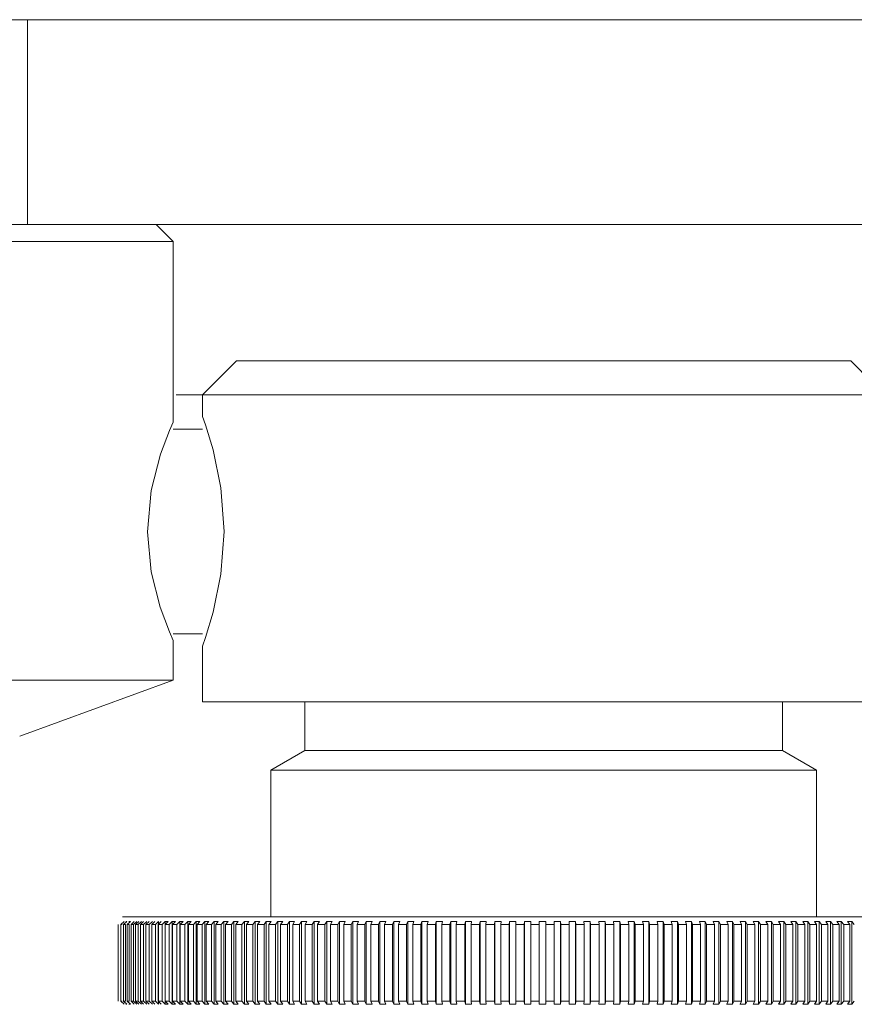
# Model space of a CAD drawing. Header units: millimetres. Extents: x 3925 to 5043, y -86 to 778.
# Tile 30 of 158: x 4407.4 to 4413.51, y 246.46 to 253.68. Entities that reach past the tile are written whole.
import ezdxf

# ---------------------------------------------------------------- set-up
doc = ezdxf.new("R2010")
doc.units = ezdxf.units.MM
doc.header["$LTSCALE"] = 46.255
doc.layers.add('140-154101-0DXF_CONTINUOUS_LINE', color=7, linetype='CONTINUOUS')

msp = doc.modelspace()

# ---------------------------------------------------------------- linework, layer by layer
at = {"layer": '140-154101-0DXF_CONTINUOUS_LINE', "color": 7, "linetype": 'Continuous', "lineweight": 0}
for p, q in [((4344.336, 253.6807), (4477.836, 253.6807)), ((4407.455, 253.6807), (4407.455, 252.1807)), ((4344.336, 252.1807), (4477.836, 252.1807)), ((4408.3985, 252.1807), (4408.5235, 252.0557)), ((4408.5235, 252.0557), (4404.7735, 252.0557)), ((4408.5235, 252.0557), (4408.5235, 250.7307)), ((4408.9879, 251.1807), (4408.7379, 250.9307)), ((4413.4879, 251.1807), (4408.9879, 251.1807)), ((4413.6485, 251.0201), (4413.4879, 251.1807)), ((4413.6997, 250.9307), (4408.545, 250.9307)), ((4408.7379, 250.9307), (4408.7379, 250.7724)), ((4408.7379, 250.7724), (4408.7592, 250.7114)), ((4408.5235, 250.7307), (4408.4966, 250.6693)), ((4408.7592, 250.7114), (4408.815, 250.5272)), ((4408.4966, 250.6693), (4408.4308, 250.4953)), ((4408.7379, 250.6807), (4408.5235, 250.6807)), ((4408.8159, 249.3374), (4408.7599, 249.1522)), ((4408.4957, 249.1943), (4408.5235, 249.1307)), ((4408.5235, 249.1807), (4408.7379, 249.1807)), ((4408.5235, 249.1307), (4408.5235, 248.8401)), ((4408.7599, 249.1522), (4408.7379, 249.0889)), ((4408.7379, 249.0889), (4408.7379, 248.6807)), ((4404.7735, 248.8401), (4408.5235, 248.8401)), ((4407.3985, 248.4307), (4408.5235, 248.8401)), ((4408.7379, 248.6807), (4413.7379, 248.6807)), ((4409.4879, 248.325), (4409.4879, 248.6807)), ((4412.9879, 248.6807), (4412.9879, 248.325)), ((4409.2379, 248.1807), (4409.4879, 248.325)), ((4412.9879, 248.325), (4409.4879, 248.325)), ((4412.9879, 248.325), (4413.2379, 248.1807)), ((4413.2379, 248.1807), (4409.2379, 248.1807)), ((4409.2379, 247.1057), (4409.2379, 248.1807)), ((4413.2379, 248.1807), (4413.2379, 247.1057)), ((4408.1513, 247.1057), (4414.3244, 247.1057)), ((4408.1205, 246.4868), (4408.1205, 247.0496)), ((4408.1382, 246.4868), (4408.1382, 247.0496)), ((4408.1629, 247.0718), (4408.1383, 247.0496)), ((4408.1842, 247.0718), (4408.1597, 247.0496)), ((4408.1597, 246.4868), (4408.1597, 247.0496)), ((4408.1736, 246.4868), (4408.1736, 247.0496)), ((4408.1747, 247.0718), (4408.1843, 247.0718)), ((4408.1849, 246.4868), (4408.1849, 247.0496)), ((4408.2093, 247.0718), (4408.185, 247.0496)), ((4408.1981, 247.0718), (4408.2093, 247.0718)), ((4408.201, 246.4868), (4408.201, 247.0496)), ((4408.2139, 246.4868), (4408.2139, 247.0496)), ((4408.238, 247.0718), (4408.214, 247.0496)), ((4408.2321, 247.0496), (4408.2561, 247.0718)), ((4408.2321, 246.4868), (4408.2321, 247.0496)), ((4408.2704, 247.0718), (4408.2466, 247.0496)), ((4408.2466, 246.4868), (4408.2466, 247.0496)), ((4408.2668, 247.0496), (4408.2906, 247.0718)), ((4408.2668, 246.4868), (4408.2668, 247.0496)), ((4408.3064, 247.0718), (4408.2829, 247.0496)), ((4408.2829, 246.4868), (4408.2829, 247.0496)), ((4408.3051, 247.0496), (4408.3286, 247.0718)), ((4408.3051, 246.4868), (4408.3051, 247.0496)), ((4408.3227, 246.4868), (4408.3227, 247.0496)), ((4408.3459, 247.0718), (4408.3228, 247.0496)), ((4408.3471, 247.0496), (4408.3702, 247.0718)), ((4408.3471, 246.4868), (4408.3471, 247.0496)), ((4408.389, 247.0718), (4408.3662, 247.0496)), ((4408.3662, 246.4868), (4408.3662, 247.0496)), ((4408.3925, 247.0496), (4408.4153, 247.0718)), ((4408.3925, 246.4868), (4408.3925, 247.0496)), ((4408.4131, 246.4868), (4408.4131, 247.0496)), ((4408.4356, 247.0718), (4408.4132, 247.0496)), ((4408.4153, 246.4645), (4408.4153, 247.0718)), ((4408.4414, 247.0496), (4408.4638, 247.0718)), ((4408.4414, 246.4868), (4408.4414, 247.0496)), ((4408.4635, 246.4868), (4408.4635, 247.0496)), ((4408.4856, 247.0718), (4408.4636, 247.0496)), ((4408.4638, 247.0718), (4408.4856, 247.0718)), ((4408.4638, 246.4645), (4408.4638, 247.0718)), ((4408.4937, 247.0496), (4408.5157, 247.0718)), ((4408.4937, 246.4868), (4408.4937, 247.0496)), ((4408.5157, 247.0718), (4408.539, 247.0718)), ((4408.5157, 246.4645), (4408.5157, 247.0718)), ((4408.5389, 247.0718), (4408.5173, 247.0496)), ((4408.5173, 246.4868), (4408.5173, 247.0496)), ((4408.5494, 247.0496), (4408.5709, 247.0718)), ((4408.5494, 246.4868), (4408.5494, 247.0496)), ((4408.5709, 247.0718), (4408.5956, 247.0718)), ((4408.5709, 246.4645), (4408.5709, 247.0718)), ((4408.5955, 247.0718), (4408.5744, 247.0496)), ((4408.5744, 246.4868), (4408.5744, 247.0496)), ((4408.6083, 247.0496), (4408.6294, 247.0718)), ((4408.6083, 246.4868), (4408.6083, 247.0496)), ((4408.6294, 247.0718), (4408.6554, 247.0718)), ((4408.6294, 246.4645), (4408.6294, 247.0718)), ((4408.6554, 247.0718), (4408.6347, 247.0496)), ((4408.6347, 246.4868), (4408.6347, 247.0496)), ((4408.6705, 247.0496), (4408.6911, 247.0718)), ((4408.6705, 246.4868), (4408.6705, 247.0496)), ((4408.691, 247.0718), (4408.7184, 247.0718)), ((4408.6911, 246.4645), (4408.6911, 247.0718)), ((4408.7183, 247.0718), (4408.6982, 247.0496)), ((4408.6982, 246.4868), (4408.6982, 247.0496)), ((4408.7357, 247.0496), (4408.7558, 247.0718)), ((4408.7357, 246.4868), (4408.7357, 247.0496)), ((4408.7558, 247.0718), (4408.7845, 247.0718)), ((4408.7558, 246.4645), (4408.7558, 247.0718)), ((4408.7844, 247.0718), (4408.7648, 247.0496)), ((4408.7648, 246.4868), (4408.7648, 247.0496)), ((4408.804, 247.0496), (4408.8236, 247.0718)), ((4408.804, 246.4868), (4408.804, 247.0496)), ((4408.8236, 247.0718), (4408.8535, 247.0718)), ((4408.8236, 246.4645), (4408.8236, 247.0718)), ((4408.8534, 247.0718), (4408.8344, 247.0496)), ((4408.8344, 246.4868), (4408.8344, 247.0496)), ((4408.8753, 247.0496), (4408.8943, 247.0718)), ((4408.8753, 246.4868), (4408.8753, 247.0496)), ((4408.8943, 247.0718), (4408.9255, 247.0718)), ((4408.8943, 246.4645), (4408.8943, 247.0718)), ((4408.9069, 246.4868), (4408.9069, 247.0496)), ((4408.9254, 247.0718), (4408.907, 247.0496)), ((4408.9495, 247.0496), (4408.9679, 247.0718)), ((4408.9495, 246.4868), (4408.9495, 247.0496)), ((4408.9679, 247.0718), (4409.0002, 247.0718)), ((4408.9679, 246.4645), (4408.9679, 247.0718)), ((4409.0002, 247.0718), (4408.9823, 247.0496)), ((4408.9823, 246.4868), (4408.9823, 247.0496)), ((4409.0264, 247.0496), (4409.0442, 247.0718)), ((4409.0264, 246.4868), (4409.0264, 247.0496)), ((4409.0442, 247.0718), (4409.0777, 247.0718)), ((4409.0442, 246.4645), (4409.0442, 247.0718)), ((4409.0604, 246.4868), (4409.0604, 247.0496)), ((4409.0776, 247.0718), (4409.0605, 247.0496)), ((4409.1061, 247.0496), (4409.1232, 247.0718)), ((4409.1061, 246.4868), (4409.1061, 247.0496)), ((4409.1232, 247.0718), (4409.1579, 247.0718)), ((4409.1232, 246.4645), (4409.1232, 247.0718)), ((4409.1578, 247.0718), (4409.1412, 247.0496)), ((4409.1412, 246.4868), (4409.1412, 247.0496)), ((4409.1883, 247.0496), (4409.2048, 247.0718)), ((4409.1883, 246.4868), (4409.1883, 247.0496)), ((4409.2048, 247.0718), (4409.2405, 247.0718)), ((4409.2048, 246.4645), (4409.2048, 247.0718)), ((4409.2245, 246.4868), (4409.2245, 247.0496)), ((4409.2404, 247.0718), (4409.2246, 247.0496)), ((4409.273, 247.0496), (4409.2889, 247.0718)), ((4409.273, 246.4868), (4409.273, 247.0496)), ((4409.2889, 247.0718), (4409.3256, 247.0718)), ((4409.2889, 246.4645), (4409.2889, 247.0718)), ((4409.3255, 247.0718), (4409.3103, 247.0496)), ((4409.3103, 246.4868), (4409.3103, 247.0496)), ((4409.3602, 247.0496), (4409.3753, 247.0718)), ((4409.3602, 246.4868), (4409.3602, 247.0496)), ((4409.3753, 247.0718), (4409.413, 247.0718)), ((4409.3753, 246.4645), (4409.3753, 247.0718)), ((4409.3984, 246.4868), (4409.3984, 247.0496)), ((4409.4129, 247.0718), (4409.3985, 247.0496)), ((4409.4496, 247.0496), (4409.464, 247.0718)), ((4409.4496, 246.4868), (4409.4496, 247.0496)), ((4409.464, 247.0718), (4409.5027, 247.0718)), ((4409.464, 246.4645), (4409.464, 247.0718)), ((4409.5026, 247.0718), (4409.4888, 247.0496)), ((4409.4888, 246.4868), (4409.4888, 247.0496)), ((4409.5412, 247.0496), (4409.5549, 247.0718)), ((4409.5412, 246.4868), (4409.5412, 247.0496)), ((4409.5549, 247.0718), (4409.5944, 247.0718)), ((4409.5549, 246.4645), (4409.5549, 247.0718)), ((4409.5943, 247.0718), (4409.5813, 247.0496)), ((4409.5813, 246.4868), (4409.5813, 247.0496)), ((4409.6348, 247.0496), (4409.6478, 247.0718)), ((4409.6348, 246.4868), (4409.6348, 247.0496)), ((4409.6478, 247.0718), (4409.6882, 247.0718)), ((4409.6478, 246.4645), (4409.6478, 247.0718)), ((4409.6758, 246.4868), (4409.6758, 247.0496)), ((4409.6881, 247.0718), (4409.6759, 247.0496)), ((4409.7304, 247.0496), (4409.7427, 247.0718)), ((4409.7304, 246.4868), (4409.7304, 247.0496)), ((4409.7426, 247.0718), (4409.7839, 247.0718)), ((4409.7427, 246.4645), (4409.7427, 247.0718)), ((4409.7722, 246.4868), (4409.7722, 247.0496)), ((4409.7837, 247.0718), (4409.7723, 247.0496)), ((4409.8279, 247.0496), (4409.8394, 247.0718)), ((4409.8279, 246.4868), (4409.8279, 247.0496)), ((4409.8393, 247.0718), (4409.8813, 247.0718)), ((4409.8394, 246.4645), (4409.8394, 247.0718)), ((4409.8704, 246.4868), (4409.8704, 247.0496)), ((4409.8812, 247.0718), (4409.8705, 247.0496)), ((4409.9271, 247.0496), (4409.9377, 247.0718)), ((4409.9271, 246.4868), (4409.9271, 247.0496)), ((4409.9377, 247.0718), (4409.9804, 247.0718)), ((4409.9377, 246.4645), (4409.9377, 247.0718)), ((4409.9703, 246.4868), (4409.9703, 247.0496)), ((4409.9802, 247.0718), (4409.9704, 247.0496)), ((4410.0278, 247.0496), (4410.0377, 247.0718)), ((4410.0278, 246.4868), (4410.0278, 247.0496)), ((4410.0377, 247.0718), (4410.081, 247.0718)), ((4410.0377, 246.4645), (4410.0377, 247.0718)), ((4410.0717, 246.4868), (4410.0717, 247.0496)), ((4410.0808, 247.0718), (4410.0718, 247.0496)), ((4410.1301, 247.0496), (4410.1391, 247.0718)), ((4410.1301, 246.4868), (4410.1301, 247.0496)), ((4410.1391, 247.0718), (4410.183, 247.0718)), ((4410.1391, 246.4645), (4410.1391, 247.0718)), ((4410.1829, 247.0718), (4410.1746, 247.0496)), ((4410.1746, 246.4868), (4410.1746, 247.0496)), ((4410.2337, 247.0496), (4410.2419, 247.0718)), ((4410.2337, 246.4868), (4410.2337, 247.0496)), ((4410.2419, 247.0718), (4410.2863, 247.0718)), ((4410.2419, 246.4645), (4410.2419, 247.0718)), ((4410.2787, 246.4868), (4410.2787, 247.0496)), ((4410.2862, 247.0718), (4410.2788, 247.0496)), ((4410.3385, 247.0496), (4410.3459, 247.0718)), ((4410.3385, 246.4868), (4410.3385, 247.0496)), ((4410.3458, 247.0718), (4410.3907, 247.0718)), ((4410.3459, 246.4645), (4410.3459, 247.0718)), ((4410.384, 246.4868), (4410.384, 247.0496)), ((4410.3906, 247.0718), (4410.3841, 247.0496)), ((4410.4444, 247.0496), (4410.451, 247.0718)), ((4410.4444, 246.4868), (4410.4444, 247.0496)), ((4410.4509, 247.0718), (4410.4962, 247.0718)), ((4410.451, 246.4645), (4410.451, 247.0718)), ((4410.4961, 247.0718), (4410.4904, 247.0496)), ((4410.4904, 246.4868), (4410.4904, 247.0496)), ((4410.5513, 247.0496), (4410.557, 247.0718)), ((4410.5513, 246.4868), (4410.5513, 247.0496)), ((4410.5569, 247.0718), (4410.6026, 247.0718)), ((4410.557, 246.4645), (4410.557, 247.0718)), ((4410.5976, 246.4868), (4410.5976, 247.0496)), ((4410.6025, 247.0718), (4410.5977, 247.0496)), ((4410.659, 247.0496), (4410.6638, 247.0718)), ((4410.659, 246.4868), (4410.659, 247.0496)), ((4410.6638, 247.0718), (4410.7098, 247.0718)), ((4410.6638, 246.4645), (4410.6638, 247.0718)), ((4410.7056, 246.4868), (4410.7056, 247.0496)), ((4410.7097, 247.0718), (4410.7057, 247.0496)), ((4410.7674, 247.0496), (4410.7714, 247.0718)), ((4410.7674, 246.4868), (4410.7674, 247.0496)), ((4410.7713, 247.0718), (4410.8176, 247.0718)), ((4410.7714, 246.4645), (4410.7714, 247.0718)), ((4410.8143, 246.4868), (4410.8143, 247.0496)), ((4410.8175, 247.0718), (4410.8144, 247.0496)), ((4410.8764, 247.0496), (4410.8795, 247.0718)), ((4410.8764, 246.4868), (4410.8764, 247.0496)), ((4410.8795, 247.0718), (4410.9259, 247.0718)), ((4410.8795, 246.4645), (4410.8795, 247.0718)), ((4410.9235, 246.4868), (4410.9235, 247.0496)), ((4410.9258, 247.0718), (4410.9236, 247.0496)), ((4410.9858, 247.0496), (4410.9881, 247.0718)), ((4410.9858, 246.4868), (4410.9858, 247.0496)), ((4410.988, 247.0718), (4411.0347, 247.0718)), ((4410.9881, 246.4645), (4410.9881, 247.0718)), ((4411.0345, 247.0718), (4411.0331, 247.0496)), ((4411.0331, 246.4868), (4411.0331, 247.0496)), ((4411.0956, 247.0496), (4411.0969, 247.0718)), ((4411.0956, 246.4868), (4411.0956, 247.0496)), ((4411.0969, 247.0718), (4411.1436, 247.0718)), ((4411.0969, 246.4645), (4411.0969, 247.0718)), ((4411.1429, 246.4868), (4411.1429, 247.0496)), ((4411.1435, 247.0718), (4411.143, 247.0496)), ((4411.2055, 247.0496), (4411.206, 247.0718)), ((4411.2055, 246.4868), (4411.2055, 247.0496)), ((4411.2059, 247.0718), (4411.2527, 247.0718)), ((4411.206, 246.4645), (4411.206, 247.0718)), ((4411.2526, 247.0718), (4411.2529, 247.0496)), ((4411.2526, 246.4645), (4411.2526, 247.0718)), ((4411.2529, 246.4868), (4411.2529, 247.0496)), ((4411.315, 247.0718), (4411.3617, 247.0718)), ((4411.3154, 247.0496), (4411.315, 247.0718)), ((4411.3154, 246.4868), (4411.3154, 247.0496)), ((4411.3616, 247.0718), (4411.3628, 247.0496)), ((4411.3616, 246.4645), (4411.3616, 247.0718)), ((4411.3628, 246.4868), (4411.3628, 247.0496)), ((4411.424, 247.0718), (4411.4706, 247.0718)), ((4411.4253, 247.0496), (4411.424, 247.0718)), ((4411.4253, 246.4868), (4411.4253, 247.0496)), ((4411.4705, 247.0718), (4411.4726, 247.0496)), ((4411.4705, 246.4645), (4411.4705, 247.0718)), ((4411.4726, 246.4868), (4411.4726, 247.0496)), ((4411.5327, 247.0718), (4411.5792, 247.0718)), ((4411.5349, 247.0496), (4411.5328, 247.0718)), ((4411.5349, 246.4868), (4411.5349, 247.0496)), ((4411.5791, 246.4645), (4411.5791, 247.0718)), ((4411.5791, 247.0718), (4411.5821, 247.0496)), ((4411.5821, 246.4868), (4411.5821, 247.0496)), ((4411.6411, 247.0718), (4411.6874, 247.0718)), ((4411.6442, 247.0496), (4411.6412, 247.0718)), ((4411.6442, 246.4868), (4411.6442, 247.0496)), ((4411.6873, 247.0718), (4411.6912, 247.0496)), ((4411.6873, 246.4645), (4411.6873, 247.0718)), ((4411.6911, 246.4868), (4411.6911, 247.0496)), ((4411.749, 247.0718), (4411.7951, 247.0718)), ((4411.7529, 247.0496), (4411.7491, 247.0718)), ((4411.7529, 246.4868), (4411.7529, 247.0496)), ((4411.795, 247.0718), (4411.7997, 247.0496)), ((4411.795, 246.4645), (4411.795, 247.0718)), ((4411.7997, 246.4868), (4411.7997, 247.0496)), ((4411.8563, 247.0718), (4411.9021, 247.0718)), ((4411.8611, 247.0496), (4411.8564, 247.0718)), ((4411.8611, 246.4868), (4411.8611, 247.0496)), ((4411.9019, 247.0718), (4411.9075, 247.0496)), ((4411.9019, 246.4645), (4411.9019, 247.0718)), ((4411.9075, 246.4868), (4411.9075, 247.0496)), ((4411.9628, 247.0718), (4412.0082, 247.0718)), ((4411.9685, 247.0496), (4411.9629, 247.0718)), ((4411.9685, 246.4868), (4411.9685, 247.0496)), ((4412.0081, 247.0718), (4412.0145, 247.0496)), ((4412.0081, 246.4645), (4412.0081, 247.0718)), ((4412.0145, 246.4868), (4412.0145, 247.0496)), ((4412.0685, 247.0718), (4412.1135, 247.0718)), ((4412.075, 247.0496), (4412.0685, 247.0718)), ((4412.075, 246.4868), (4412.075, 247.0496)), ((4412.1133, 247.0718), (4412.1206, 247.0496)), ((4412.1133, 246.4645), (4412.1133, 247.0718)), ((4412.1206, 246.4868), (4412.1206, 247.0496)), ((4412.1731, 247.0718), (4412.2176, 247.0718)), ((4412.1804, 247.0496), (4412.1732, 247.0718)), ((4412.1804, 246.4868), (4412.1804, 247.0496)), ((4412.2175, 247.0718), (4412.2256, 247.0496)), ((4412.2175, 246.4645), (4412.2175, 247.0718)), ((4412.2256, 246.4868), (4412.2256, 247.0496)), ((4412.2766, 247.0718), (4412.3206, 247.0718)), ((4412.2848, 247.0496), (4412.2767, 247.0718)), ((4412.2848, 246.4868), (4412.2848, 247.0496)), ((4412.3205, 247.0718), (4412.3294, 247.0496)), ((4412.3205, 246.4645), (4412.3205, 247.0718)), ((4412.3294, 246.4868), (4412.3294, 247.0496)), ((4412.3788, 247.0718), (4412.4222, 247.0718)), ((4412.3878, 247.0496), (4412.3789, 247.0718)), ((4412.3878, 246.4868), (4412.3878, 247.0496)), ((4412.4221, 247.0718), (4412.4319, 247.0496)), ((4412.4221, 246.4645), (4412.4221, 247.0718)), ((4412.4318, 246.4868), (4412.4318, 247.0496)), ((4412.4797, 247.0718), (4412.5224, 247.0718)), ((4412.4895, 247.0496), (4412.4797, 247.0718)), ((4412.4895, 246.4868), (4412.4895, 247.0496)), ((4412.5223, 247.0718), (4412.5329, 247.0496)), ((4412.5223, 246.4645), (4412.5223, 247.0718)), ((4412.5329, 246.4868), (4412.5329, 247.0496)), ((4412.579, 247.0718), (4412.6211, 247.0718)), ((4412.5896, 247.0496), (4412.579, 247.0718)), ((4412.5896, 246.4868), (4412.5896, 247.0496)), ((4412.621, 247.0718), (4412.6323, 247.0496)), ((4412.621, 246.4645), (4412.621, 247.0718)), ((4412.6323, 246.4868), (4412.6323, 247.0496)), ((4412.6767, 247.0718), (4412.718, 247.0718)), ((4412.6881, 247.0496), (4412.6767, 247.0718)), ((4412.6881, 246.4868), (4412.6881, 247.0496)), ((4412.7179, 247.0718), (4412.73, 247.0496)), ((4412.7179, 246.4645), (4412.7179, 247.0718)), ((4412.73, 246.4868), (4412.73, 247.0496)), ((4412.7726, 247.0718), (4412.8132, 247.0718)), ((4412.7848, 247.0496), (4412.7727, 247.0718)), ((4412.7848, 246.4868), (4412.7848, 247.0496)), ((4412.8131, 247.0718), (4412.8259, 247.0496)), ((4412.8131, 246.4645), (4412.8131, 247.0718)), ((4412.8259, 246.4868), (4412.8259, 247.0496)), ((4412.8667, 247.0718), (4412.9064, 247.0718)), ((4412.8796, 247.0496), (4412.8667, 247.0718)), ((4412.8796, 246.4868), (4412.8796, 247.0496)), ((4412.9063, 247.0718), (4412.9199, 247.0496)), ((4412.9063, 246.4645), (4412.9063, 247.0718)), ((4412.9199, 246.4868), (4412.9199, 247.0496)), ((4412.9588, 247.0718), (4412.9976, 247.0718)), ((4412.9724, 247.0496), (4412.9588, 247.0718)), ((4412.9724, 246.4868), (4412.9724, 247.0496)), ((4412.9975, 247.0718), (4413.0118, 247.0496)), ((4412.9975, 246.4645), (4412.9975, 247.0718)), ((4413.0118, 246.4868), (4413.0118, 247.0496)), ((4413.0488, 247.0718), (4413.0867, 247.0718)), ((4413.0631, 247.0496), (4413.0488, 247.0718)), ((4413.0631, 246.4868), (4413.0631, 247.0496)), ((4413.0866, 247.0718), (4413.1016, 247.0496)), ((4413.0866, 246.4645), (4413.0866, 247.0718)), ((4413.1016, 246.4868), (4413.1016, 247.0496)), ((4413.1365, 247.0718), (4413.1735, 247.0718)), ((4413.1516, 247.0496), (4413.1366, 247.0718)), ((4413.1516, 246.4868), (4413.1516, 247.0496)), ((4413.1734, 247.0718), (4413.1891, 247.0496)), ((4413.1734, 246.4645), (4413.1734, 247.0718)), ((4413.1891, 246.4868), (4413.1891, 247.0496)), ((4413.222, 247.0718), (4413.2579, 247.0718)), ((4413.2378, 247.0496), (4413.222, 247.0718)), ((4413.2378, 246.4868), (4413.2378, 247.0496)), ((4413.2578, 247.0718), (4413.2742, 247.0496)), ((4413.2578, 246.4645), (4413.2578, 247.0718)), ((4413.2742, 246.4868), (4413.2742, 247.0496)), ((4413.3051, 247.0718), (4413.3399, 247.0718)), ((4413.3215, 247.0496), (4413.3051, 247.0718)), ((4413.3215, 246.4868), (4413.3215, 247.0496)), ((4413.3398, 247.0718), (4413.3569, 247.0496)), ((4413.3398, 246.4645), (4413.3398, 247.0718)), ((4413.3569, 246.4868), (4413.3569, 247.0496)), ((4413.3856, 247.0718), (4413.4193, 247.0718)), ((4413.4027, 247.0496), (4413.3856, 247.0718)), ((4413.4027, 246.4868), (4413.4027, 247.0496)), ((4413.4192, 247.0718), (4413.4369, 247.0496)), ((4413.4192, 246.4645), (4413.4192, 247.0718)), ((4413.4369, 246.4868), (4413.4369, 247.0496)), ((4413.4635, 247.0718), (4413.4961, 247.0718)), ((4413.4812, 247.0496), (4413.4635, 247.0718)), ((4413.4812, 246.4868), (4413.4812, 247.0496)), ((4413.496, 247.0718), (4413.5143, 247.0496)), ((4413.496, 246.4645), (4413.496, 247.0718)), ((4408.1383, 246.4868), (4408.1629, 246.4645)), ((4408.1597, 246.4868), (4408.1842, 246.4645)), ((4408.1842, 246.4645), (4408.1747, 246.4645)), ((4408.185, 246.4868), (4408.2093, 246.4645)), ((4408.2093, 246.4645), (4408.1981, 246.4645)), ((4408.214, 246.4868), (4408.238, 246.4645)), ((4408.2561, 246.4645), (4408.2321, 246.4868)), ((4408.2466, 246.4868), (4408.2704, 246.4645)), ((4408.2906, 246.4645), (4408.2668, 246.4868)), ((4408.2829, 246.4868), (4408.3064, 246.4645)), ((4408.3286, 246.4645), (4408.3051, 246.4868)), ((4408.3228, 246.4868), (4408.3459, 246.4645)), ((4408.3702, 246.4645), (4408.3471, 246.4868)), ((4408.3662, 246.4868), (4408.389, 246.4645)), ((4408.4153, 246.4645), (4408.3925, 246.4868)), ((4408.4132, 246.4868), (4408.4356, 246.4645)), ((4408.4638, 246.4645), (4408.4414, 246.4868)), ((4408.4636, 246.4868), (4408.4856, 246.4645)), ((4408.4856, 246.4645), (4408.4638, 246.4645)), ((4408.5157, 246.4645), (4408.4937, 246.4868)), ((4408.5389, 246.4645), (4408.5157, 246.4645)), ((4408.5173, 246.4868), (4408.5389, 246.4645)), ((4408.5709, 246.4645), (4408.5494, 246.4868)), ((4408.5955, 246.4645), (4408.5709, 246.4645)), ((4408.5744, 246.4868), (4408.5955, 246.4645)), ((4408.6294, 246.4645), (4408.6083, 246.4868)), ((4408.6554, 246.4645), (4408.6293, 246.4645)), ((4408.6347, 246.4868), (4408.6554, 246.4645)), ((4408.6911, 246.4645), (4408.6705, 246.4868)), ((4408.7184, 246.4645), (4408.691, 246.4645)), ((4408.6982, 246.4868), (4408.7183, 246.4645)), ((4408.7558, 246.4645), (4408.7357, 246.4868)), ((4408.7844, 246.4645), (4408.7557, 246.4645)), ((4408.7648, 246.4868), (4408.7844, 246.4645)), ((4408.8236, 246.4645), (4408.804, 246.4868)), ((4408.8535, 246.4645), (4408.8235, 246.4645)), ((4408.8344, 246.4868), (4408.8534, 246.4645)), ((4408.8943, 246.4645), (4408.8753, 246.4868)), ((4408.9254, 246.4645), (4408.8942, 246.4645)), ((4408.907, 246.4868), (4408.9254, 246.4645)), ((4408.9679, 246.4645), (4408.9495, 246.4868)), ((4409.0002, 246.4645), (4408.9678, 246.4645)), ((4408.9823, 246.4868), (4409.0002, 246.4645)), ((4409.0442, 246.4645), (4409.0264, 246.4868)), ((4409.0777, 246.4645), (4409.0441, 246.4645)), ((4409.0605, 246.4868), (4409.0776, 246.4645)), ((4409.1232, 246.4645), (4409.1061, 246.4868)), ((4409.1578, 246.4645), (4409.1231, 246.4645)), ((4409.1412, 246.4868), (4409.1578, 246.4645)), ((4409.2048, 246.4645), (4409.1883, 246.4868)), ((4409.2405, 246.4645), (4409.2047, 246.4645)), ((4409.2246, 246.4868), (4409.2404, 246.4645)), ((4409.2889, 246.4645), (4409.273, 246.4868)), ((4409.3255, 246.4645), (4409.2888, 246.4645)), ((4409.3103, 246.4868), (4409.3255, 246.4645)), ((4409.3753, 246.4645), (4409.3602, 246.4868)), ((4409.413, 246.4645), (4409.3752, 246.4645)), ((4409.3985, 246.4868), (4409.4129, 246.4645)), ((4409.464, 246.4645), (4409.4496, 246.4868)), ((4409.5026, 246.4645), (4409.4639, 246.4645)), ((4409.4888, 246.4868), (4409.5026, 246.4645)), ((4409.5549, 246.4645), (4409.5412, 246.4868)), ((4409.5944, 246.4645), (4409.5548, 246.4645)), ((4409.5813, 246.4868), (4409.5943, 246.4645)), ((4409.6478, 246.4645), (4409.6348, 246.4868)), ((4409.6881, 246.4645), (4409.6477, 246.4645)), ((4409.6759, 246.4868), (4409.6881, 246.4645)), ((4409.7427, 246.4645), (4409.7304, 246.4868)), ((4409.7838, 246.4645), (4409.7426, 246.4645)), ((4409.7723, 246.4868), (4409.7837, 246.4645)), ((4409.8394, 246.4645), (4409.8279, 246.4868)), ((4409.8812, 246.4645), (4409.8392, 246.4645)), ((4409.8705, 246.4868), (4409.8812, 246.4645)), ((4409.9377, 246.4645), (4409.9271, 246.4868)), ((4409.9803, 246.4645), (4409.9376, 246.4645)), ((4409.9704, 246.4868), (4409.9802, 246.4645)), ((4410.0377, 246.4645), (4410.0278, 246.4868)), ((4410.0809, 246.4645), (4410.0376, 246.4645)), ((4410.0718, 246.4868), (4410.0808, 246.4645)), ((4410.1391, 246.4645), (4410.1301, 246.4868)), ((4410.1829, 246.4645), (4410.139, 246.4645)), ((4410.1746, 246.4868), (4410.1829, 246.4645)), ((4410.2419, 246.4645), (4410.2337, 246.4868)), ((4410.2862, 246.4645), (4410.2418, 246.4645)), ((4410.2788, 246.4868), (4410.2862, 246.4645)), ((4410.3459, 246.4645), (4410.3385, 246.4868)), ((4410.3907, 246.4645), (4410.3458, 246.4645)), ((4410.3841, 246.4868), (4410.3906, 246.4645)), ((4410.451, 246.4645), (4410.4444, 246.4868)), ((4410.4962, 246.4645), (4410.4508, 246.4645)), ((4410.4904, 246.4868), (4410.4961, 246.4645)), ((4410.557, 246.4645), (4410.5513, 246.4868)), ((4410.6026, 246.4645), (4410.5569, 246.4645)), ((4410.5977, 246.4868), (4410.6025, 246.4645)), ((4410.6638, 246.4645), (4410.659, 246.4868)), ((4410.7097, 246.4645), (4410.6637, 246.4645)), ((4410.7057, 246.4868), (4410.7097, 246.4645)), ((4410.7714, 246.4645), (4410.7674, 246.4868)), ((4410.8175, 246.4645), (4410.7713, 246.4645)), ((4410.8144, 246.4868), (4410.8175, 246.4645)), ((4410.8795, 246.4645), (4410.8764, 246.4868)), ((4410.9259, 246.4645), (4410.8794, 246.4645)), ((4410.9236, 246.4868), (4410.9258, 246.4645)), ((4410.9881, 246.4645), (4410.9858, 246.4868)), ((4411.0346, 246.4645), (4410.9879, 246.4645)), ((4411.0331, 246.4868), (4411.0345, 246.4645)), ((4411.0969, 246.4645), (4411.0956, 246.4868)), ((4411.1435, 246.4645), (4411.0968, 246.4645)), ((4411.143, 246.4868), (4411.1435, 246.4645)), ((4411.206, 246.4645), (4411.2055, 246.4868)), ((4411.2526, 246.4645), (4411.2058, 246.4645)), ((4411.2529, 246.4868), (4411.2526, 246.4645)), ((4411.3616, 246.4645), (4411.3149, 246.4645)), ((4411.315, 246.4645), (4411.3154, 246.4868)), ((4411.3628, 246.4868), (4411.3616, 246.4645)), ((4411.4705, 246.4645), (4411.4239, 246.4645)), ((4411.424, 246.4645), (4411.4253, 246.4868)), ((4411.4726, 246.4868), (4411.4705, 246.4645)), ((4411.5792, 246.4645), (4411.5327, 246.4645)), ((4411.5328, 246.4645), (4411.5349, 246.4868)), ((4411.5821, 246.4868), (4411.5791, 246.4645)), ((4411.6874, 246.4645), (4411.641, 246.4645)), ((4411.6412, 246.4645), (4411.6442, 246.4868)), ((4411.6912, 246.4868), (4411.6873, 246.4645)), ((4411.795, 246.4645), (4411.749, 246.4645)), ((4411.7491, 246.4645), (4411.7529, 246.4868)), ((4411.7997, 246.4868), (4411.795, 246.4645)), ((4411.902, 246.4645), (4411.8562, 246.4645)), ((4411.8564, 246.4645), (4411.8611, 246.4868)), ((4411.9075, 246.4868), (4411.9019, 246.4645)), ((4412.0082, 246.4645), (4411.9628, 246.4645)), ((4411.9629, 246.4645), (4411.9685, 246.4868)), ((4412.0145, 246.4868), (4412.0081, 246.4645)), ((4412.1134, 246.4645), (4412.0684, 246.4645)), ((4412.0685, 246.4645), (4412.075, 246.4868)), ((4412.1206, 246.4868), (4412.1133, 246.4645)), ((4412.2175, 246.4645), (4412.173, 246.4645)), ((4412.1732, 246.4645), (4412.1804, 246.4868)), ((4412.2256, 246.4868), (4412.2175, 246.4645)), ((4412.3205, 246.4645), (4412.2765, 246.4645)), ((4412.2767, 246.4645), (4412.2848, 246.4868)), ((4412.3294, 246.4868), (4412.3205, 246.4645)), ((4412.4222, 246.4645), (4412.3788, 246.4645)), ((4412.3789, 246.4645), (4412.3878, 246.4868)), ((4412.4319, 246.4868), (4412.4221, 246.4645)), ((4412.5224, 246.4645), (4412.4796, 246.4645)), ((4412.4797, 246.4645), (4412.4895, 246.4868)), ((4412.5329, 246.4868), (4412.5223, 246.4645)), ((4412.621, 246.4645), (4412.5789, 246.4645)), ((4412.579, 246.4645), (4412.5896, 246.4868)), ((4412.6323, 246.4868), (4412.621, 246.4645)), ((4412.718, 246.4645), (4412.6766, 246.4645)), ((4412.6767, 246.4645), (4412.6881, 246.4868)), ((4412.73, 246.4868), (4412.7179, 246.4645)), ((4412.8131, 246.4645), (4412.7726, 246.4645)), ((4412.7727, 246.4645), (4412.7848, 246.4868)), ((4412.8259, 246.4868), (4412.8131, 246.4645)), ((4412.9063, 246.4645), (4412.8666, 246.4645)), ((4412.8667, 246.4645), (4412.8796, 246.4868)), ((4412.9199, 246.4868), (4412.9063, 246.4645)), ((4412.9975, 246.4645), (4412.9587, 246.4645)), ((4412.9588, 246.4645), (4412.9724, 246.4868)), ((4413.0118, 246.4868), (4412.9975, 246.4645)), ((4413.0866, 246.4645), (4413.0487, 246.4645)), ((4413.0488, 246.4645), (4413.0631, 246.4868)), ((4413.1016, 246.4868), (4413.0866, 246.4645)), ((4413.1734, 246.4645), (4413.1365, 246.4645)), ((4413.1366, 246.4645), (4413.1516, 246.4868)), ((4413.1891, 246.4868), (4413.1734, 246.4645)), ((4413.2578, 246.4645), (4413.2219, 246.4645)), ((4413.222, 246.4645), (4413.2378, 246.4868)), ((4413.2742, 246.4868), (4413.2578, 246.4645)), ((4413.3398, 246.4645), (4413.305, 246.4645)), ((4413.3051, 246.4645), (4413.3215, 246.4868)), ((4413.3569, 246.4868), (4413.3398, 246.4645)), ((4413.4192, 246.4645), (4413.3855, 246.4645)), ((4413.3856, 246.4645), (4413.4027, 246.4868)), ((4413.4369, 246.4868), (4413.4192, 246.4645)), ((4413.496, 246.4645), (4413.4634, 246.4645)), ((4413.4635, 246.4645), (4413.4812, 246.4868)), ((4413.5143, 246.4868), (4413.496, 246.4645))]:
    msp.add_line(p, q, dxfattribs=at)
for points in [[(4408.4308, 250.4953), (4408.3619, 250.2295), (4408.3337, 249.9263), (4408.3616, 249.6334), (4408.428, 249.3744), (4408.4957, 249.1943)], [(4408.815, 250.5272), (4408.872, 250.2491), (4408.8955, 249.9306)], [(4408.8955, 249.9306), (4408.8726, 249.6165), (4408.8159, 249.3374)], [(4408.1382, 247.0496), (4408.1421, 247.0496), (4408.146, 247.0496), (4408.15, 247.0496)], [(4408.1597, 247.0496), (4408.1643, 247.0496), (4408.169, 247.0496), (4408.1736, 247.0496)], [(4408.1849, 247.0496), (4408.1903, 247.0496), (4408.1956, 247.0496), (4408.201, 247.0496)], [(4408.2139, 247.0496), (4408.22, 247.0496), (4408.226, 247.0496), (4408.232, 247.0496)], [(4408.2466, 247.0496), (4408.2533, 247.0496), (4408.26, 247.0496), (4408.2668, 247.0496)], [(4408.2829, 247.0496), (4408.2903, 247.0496), (4408.2977, 247.0496), (4408.3051, 247.0496)], [(4408.3227, 247.0496), (4408.3308, 247.0496), (4408.3389, 247.0496), (4408.347, 247.0496)], [(4408.3662, 247.0496), (4408.375, 247.0496), (4408.3837, 247.0496), (4408.3925, 247.0496)], [(4408.4131, 247.0496), (4408.4226, 247.0496), (4408.432, 247.0496), (4408.4414, 247.0496)], [(4408.4635, 247.0496), (4408.4736, 247.0496), (4408.4836, 247.0496), (4408.4937, 247.0496)], [(4408.5173, 247.0496), (4408.528, 247.0496), (4408.5387, 247.0496), (4408.5494, 247.0496)], [(4408.5744, 247.0496), (4408.5857, 247.0496), (4408.597, 247.0496), (4408.6083, 247.0496)], [(4408.6347, 247.0496), (4408.6466, 247.0496), (4408.6585, 247.0496), (4408.6704, 247.0496)], [(4408.6982, 247.0496), (4408.7107, 247.0496), (4408.7232, 247.0496), (4408.7357, 247.0496)], [(4408.7648, 247.0496), (4408.7779, 247.0496), (4408.7909, 247.0496), (4408.804, 247.0496)], [(4408.8344, 247.0496), (4408.848, 247.0496), (4408.8617, 247.0496), (4408.8753, 247.0496)], [(4408.9069, 247.0496), (4408.9211, 247.0496), (4408.9353, 247.0496), (4408.9495, 247.0496)], [(4408.9823, 247.0496), (4408.997, 247.0496), (4409.0117, 247.0496), (4409.0264, 247.0496)], [(4409.0604, 247.0496), (4409.0756, 247.0496), (4409.0908, 247.0496), (4409.1061, 247.0496)], [(4409.1412, 247.0496), (4409.1569, 247.0496), (4409.1726, 247.0496), (4409.1883, 247.0496)], [(4409.2245, 247.0496), (4409.2407, 247.0496), (4409.2568, 247.0496), (4409.273, 247.0496)], [(4409.3103, 247.0496), (4409.3269, 247.0496), (4409.3435, 247.0496), (4409.3602, 247.0496)], [(4409.3984, 247.0496), (4409.4155, 247.0496), (4409.4325, 247.0496), (4409.4496, 247.0496)], [(4409.4888, 247.0496), (4409.5063, 247.0496), (4409.5237, 247.0496), (4409.5412, 247.0496)], [(4409.5813, 247.0496), (4409.5992, 247.0496), (4409.617, 247.0496), (4409.6348, 247.0496)], [(4409.6758, 247.0496), (4409.694, 247.0496), (4409.7122, 247.0496), (4409.7305, 247.0496)], [(4409.7722, 247.0496), (4409.7908, 247.0496), (4409.8093, 247.0496), (4409.8279, 247.0496)], [(4409.8704, 247.0496), (4409.8893, 247.0496), (4409.9082, 247.0496), (4409.9271, 247.0496)], [(4409.9703, 247.0496), (4409.9895, 247.0496), (4410.0087, 247.0496), (4410.0279, 247.0496)], [(4410.0717, 247.0496), (4410.0912, 247.0496), (4410.1106, 247.0496), (4410.1301, 247.0496)], [(4410.1746, 247.0496), (4410.1943, 247.0496), (4410.214, 247.0496), (4410.2337, 247.0496)], [(4410.2787, 247.0496), (4410.2986, 247.0496), (4410.3186, 247.0496), (4410.3385, 247.0496)], [(4410.384, 247.0496), (4410.4042, 247.0496), (4410.4243, 247.0496), (4410.4444, 247.0496)], [(4410.4904, 247.0496), (4410.5107, 247.0496), (4410.531, 247.0496), (4410.5513, 247.0496)], [(4410.5976, 247.0496), (4410.6181, 247.0496), (4410.6385, 247.0496), (4410.659, 247.0496)], [(4410.7056, 247.0496), (4410.7262, 247.0496), (4410.7468, 247.0496), (4410.7674, 247.0496)], [(4410.8143, 247.0496), (4410.835, 247.0496), (4410.8557, 247.0496), (4410.8764, 247.0496)], [(4410.9235, 247.0496), (4410.9443, 247.0496), (4410.9651, 247.0496), (4410.9858, 247.0496)], [(4411.0331, 247.0496), (4411.0539, 247.0496), (4411.0747, 247.0496), (4411.0956, 247.0496)], [(4411.1429, 247.0496), (4411.1638, 247.0496), (4411.1846, 247.0496), (4411.2055, 247.0496)], [(4411.2529, 247.0496), (4411.2738, 247.0496), (4411.2946, 247.0496), (4411.3155, 247.0496)], [(4411.3628, 247.0496), (4411.3837, 247.0496), (4411.4045, 247.0496), (4411.4253, 247.0496)], [(4411.4726, 247.0496), (4411.4934, 247.0496), (4411.5141, 247.0496), (4411.5349, 247.0496)], [(4411.5821, 247.0496), (4411.6028, 247.0496), (4411.6235, 247.0496), (4411.6442, 247.0496)], [(4411.6911, 247.0496), (4411.7118, 247.0496), (4411.7324, 247.0496), (4411.753, 247.0496)], [(4411.7997, 247.0496), (4411.8202, 247.0496), (4411.8406, 247.0496), (4411.8611, 247.0496)], [(4411.9075, 247.0496), (4411.9279, 247.0496), (4411.9482, 247.0496), (4411.9685, 247.0496)], [(4412.0145, 247.0496), (4412.0347, 247.0496), (4412.0548, 247.0496), (4412.075, 247.0496)], [(4412.1206, 247.0496), (4412.1406, 247.0496), (4412.1605, 247.0496), (4412.1805, 247.0496)], [(4412.2256, 247.0496), (4412.2453, 247.0496), (4412.2651, 247.0496), (4412.2848, 247.0496)], [(4412.3294, 247.0496), (4412.3489, 247.0496), (4412.3684, 247.0496), (4412.3879, 247.0496)], [(4412.4318, 247.0496), (4412.4511, 247.0496), (4412.4703, 247.0496), (4412.4895, 247.0496)], [(4412.5329, 247.0496), (4412.5518, 247.0496), (4412.5707, 247.0496), (4412.5896, 247.0496)], [(4412.6323, 247.0496), (4412.6509, 247.0496), (4412.6695, 247.0496), (4412.6881, 247.0496)], [(4412.73, 247.0496), (4412.7483, 247.0496), (4412.7665, 247.0496), (4412.7848, 247.0496)], [(4412.8259, 247.0496), (4412.8438, 247.0496), (4412.8617, 247.0496), (4412.8797, 247.0496)], [(4412.9199, 247.0496), (4412.9374, 247.0496), (4412.9549, 247.0496), (4412.9725, 247.0496)], [(4413.0118, 247.0496), (4413.029, 247.0496), (4413.0461, 247.0496), (4413.0632, 247.0496)], [(4413.1016, 247.0496), (4413.1183, 247.0496), (4413.135, 247.0496), (4413.1517, 247.0496)], [(4413.1891, 247.0496), (4413.2054, 247.0496), (4413.2216, 247.0496), (4413.2378, 247.0496)], [(4413.2742, 247.0496), (4413.29, 247.0496), (4413.3058, 247.0496), (4413.3216, 247.0496)], [(4413.3569, 247.0496), (4413.3722, 247.0496), (4413.3874, 247.0496), (4413.4027, 247.0496)], [(4413.4369, 247.0496), (4413.4517, 247.0496), (4413.4665, 247.0496), (4413.4813, 247.0496)], [(4408.15, 246.4868), (4408.146, 246.4867), (4408.1421, 246.4867), (4408.1382, 246.4868)], [(4408.1736, 246.4868), (4408.169, 246.4867), (4408.1643, 246.4867), (4408.1597, 246.4868)], [(4408.201, 246.4868), (4408.1956, 246.4867), (4408.1903, 246.4867), (4408.1849, 246.4868)], [(4408.232, 246.4868), (4408.226, 246.4867), (4408.22, 246.4867), (4408.2139, 246.4868)], [(4408.2668, 246.4868), (4408.26, 246.4867), (4408.2533, 246.4867), (4408.2466, 246.4868)], [(4408.3051, 246.4868), (4408.2977, 246.4867), (4408.2903, 246.4867), (4408.2829, 246.4868)], [(4408.347, 246.4868), (4408.3389, 246.4867), (4408.3308, 246.4867), (4408.3227, 246.4868)], [(4408.3925, 246.4868), (4408.3837, 246.4867), (4408.375, 246.4867), (4408.3662, 246.4868)], [(4408.4414, 246.4868), (4408.432, 246.4867), (4408.4226, 246.4867), (4408.4131, 246.4868)], [(4408.4937, 246.4868), (4408.4836, 246.4867), (4408.4736, 246.4867), (4408.4635, 246.4868)], [(4408.5494, 246.4868), (4408.5387, 246.4867), (4408.528, 246.4867), (4408.5173, 246.4868)], [(4408.6083, 246.4868), (4408.597, 246.4867), (4408.5857, 246.4867), (4408.5744, 246.4868)], [(4408.6704, 246.4868), (4408.6585, 246.4867), (4408.6466, 246.4867), (4408.6347, 246.4868)], [(4408.7357, 246.4868), (4408.7232, 246.4867), (4408.7107, 246.4867), (4408.6982, 246.4868)], [(4408.804, 246.4868), (4408.7909, 246.4867), (4408.7779, 246.4867), (4408.7648, 246.4868)], [(4408.8753, 246.4868), (4408.8617, 246.4867), (4408.848, 246.4867), (4408.8344, 246.4868)], [(4408.9495, 246.4868), (4408.9353, 246.4867), (4408.9211, 246.4867), (4408.9069, 246.4868)], [(4409.0264, 246.4868), (4409.0117, 246.4867), (4408.997, 246.4867), (4408.9823, 246.4868)], [(4409.1061, 246.4868), (4409.0908, 246.4867), (4409.0756, 246.4867), (4409.0604, 246.4868)], [(4409.1883, 246.4868), (4409.1726, 246.4867), (4409.1569, 246.4867), (4409.1412, 246.4868)], [(4409.273, 246.4868), (4409.2568, 246.4867), (4409.2407, 246.4867), (4409.2245, 246.4868)], [(4409.3602, 246.4868), (4409.3435, 246.4867), (4409.3269, 246.4867), (4409.3103, 246.4868)], [(4409.4496, 246.4868), (4409.4325, 246.4867), (4409.4155, 246.4867), (4409.3984, 246.4868)], [(4409.5412, 246.4868), (4409.5237, 246.4867), (4409.5063, 246.4867), (4409.4888, 246.4868)], [(4409.6348, 246.4868), (4409.617, 246.4867), (4409.5992, 246.4867), (4409.5813, 246.4868)], [(4409.7305, 246.4868), (4409.7122, 246.4867), (4409.694, 246.4867), (4409.6758, 246.4868)], [(4409.8279, 246.4868), (4409.8093, 246.4867), (4409.7908, 246.4867), (4409.7722, 246.4868)], [(4409.9271, 246.4868), (4409.9082, 246.4867), (4409.8893, 246.4867), (4409.8704, 246.4868)], [(4410.0279, 246.4868), (4410.0087, 246.4867), (4409.9895, 246.4867), (4409.9703, 246.4868)], [(4410.1301, 246.4868), (4410.1106, 246.4867), (4410.0912, 246.4867), (4410.0717, 246.4868)], [(4410.2337, 246.4868), (4410.214, 246.4867), (4410.1943, 246.4867), (4410.1746, 246.4868)], [(4410.3385, 246.4868), (4410.3186, 246.4867), (4410.2986, 246.4867), (4410.2787, 246.4868)], [(4410.4444, 246.4868), (4410.4243, 246.4867), (4410.4042, 246.4867), (4410.384, 246.4868)], [(4410.5513, 246.4868), (4410.531, 246.4867), (4410.5107, 246.4867), (4410.4904, 246.4868)], [(4410.659, 246.4868), (4410.6385, 246.4867), (4410.6181, 246.4867), (4410.5976, 246.4868)], [(4410.7674, 246.4868), (4410.7468, 246.4867), (4410.7262, 246.4867), (4410.7056, 246.4868)], [(4410.8764, 246.4868), (4410.8557, 246.4867), (4410.835, 246.4867), (4410.8143, 246.4868)], [(4410.9858, 246.4868), (4410.9651, 246.4867), (4410.9443, 246.4867), (4410.9235, 246.4868)], [(4411.0956, 246.4868), (4411.0747, 246.4867), (4411.0539, 246.4867), (4411.0331, 246.4868)], [(4411.2055, 246.4868), (4411.1846, 246.4867), (4411.1638, 246.4867), (4411.1429, 246.4868)], [(4411.3155, 246.4868), (4411.2946, 246.4867), (4411.2738, 246.4867), (4411.2529, 246.4868)], [(4411.4253, 246.4868), (4411.4045, 246.4867), (4411.3837, 246.4867), (4411.3628, 246.4868)], [(4411.5349, 246.4868), (4411.5141, 246.4867), (4411.4934, 246.4867), (4411.4726, 246.4868)], [(4411.6442, 246.4868), (4411.6235, 246.4867), (4411.6028, 246.4867), (4411.5821, 246.4868)], [(4411.753, 246.4868), (4411.7324, 246.4867), (4411.7118, 246.4867), (4411.6911, 246.4868)], [(4411.8611, 246.4868), (4411.8406, 246.4867), (4411.8202, 246.4867), (4411.7997, 246.4868)], [(4411.9685, 246.4868), (4411.9482, 246.4867), (4411.9278, 246.4867), (4411.9075, 246.4868)], [(4412.075, 246.4868), (4412.0548, 246.4867), (4412.0347, 246.4867), (4412.0145, 246.4868)], [(4412.1805, 246.4868), (4412.1605, 246.4867), (4412.1406, 246.4867), (4412.1206, 246.4868)], [(4412.2848, 246.4868), (4412.2651, 246.4867), (4412.2453, 246.4867), (4412.2256, 246.4868)], [(4412.3879, 246.4868), (4412.3684, 246.4867), (4412.3489, 246.4867), (4412.3294, 246.4868)], [(4412.4895, 246.4868), (4412.4703, 246.4867), (4412.4511, 246.4867), (4412.4318, 246.4868)], [(4412.5896, 246.4868), (4412.5707, 246.4867), (4412.5518, 246.4867), (4412.5329, 246.4868)], [(4412.6881, 246.4868), (4412.6695, 246.4867), (4412.6509, 246.4867), (4412.6323, 246.4868)], [(4412.7848, 246.4868), (4412.7665, 246.4867), (4412.7483, 246.4867), (4412.73, 246.4868)], [(4412.8797, 246.4868), (4412.8617, 246.4867), (4412.8438, 246.4867), (4412.8259, 246.4868)], [(4412.9725, 246.4868), (4412.9549, 246.4867), (4412.9374, 246.4867), (4412.9199, 246.4868)], [(4413.0632, 246.4868), (4413.0461, 246.4867), (4413.029, 246.4867), (4413.0118, 246.4868)], [(4413.1517, 246.4868), (4413.135, 246.4867), (4413.1183, 246.4867), (4413.1016, 246.4868)], [(4413.2378, 246.4868), (4413.2216, 246.4867), (4413.2054, 246.4867), (4413.1891, 246.4868)], [(4413.3216, 246.4868), (4413.3058, 246.4867), (4413.29, 246.4867), (4413.2742, 246.4868)], [(4413.4027, 246.4868), (4413.3874, 246.4867), (4413.3722, 246.4867), (4413.3569, 246.4868)], [(4413.4813, 246.4868), (4413.4665, 246.4867), (4413.4517, 246.4867), (4413.4369, 246.4868)]]:
    msp.add_lwpolyline(points, dxfattribs=at)

doc.saveas('drawing.dxf')
